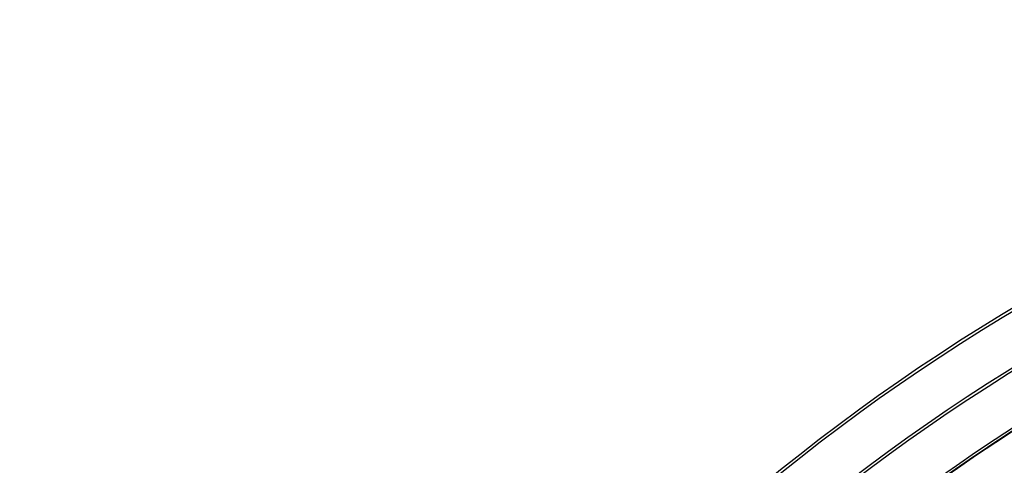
# Model space of a CAD drawing. Header units: millimetres. Extents: x -60 to 60, y -60 to 60.
# Tile 23 of 61: x -60 to -31, y 47 to 60. Entities that reach past the tile are written whole.
import ezdxf

# ---------------------------------------------------------------- set-up
doc = ezdxf.new("R2010")
doc.units = ezdxf.units.MM
doc.header["$MEASUREMENT"] = 0
doc.layers.add('Metal', color=7, linetype='Continuous', true_color=0xb2b2b2)
doc.layers.add('Opal glass', color=7, linetype='Continuous', true_color=0x7b7b7b)

msp = doc.modelspace()

# ---------------------------------------------------------------- linework, layer by layer
at = {"layer": 'Metal'}
for centre, radius in [((0.397, -0.384, 97.154), 56.961), ((0.397, -0.384, 93.154), 53.961), ((0.397, -0.384, 100.154), 53.961)]:
    msp.add_circle(centre, radius, dxfattribs=at)
for centre, radius, start, end in [((0.39, -0.346, 97.154), 60, 0, 180), ((0.39, -0.346, 107.154), 60, 0, 180), ((0.39, -0.346, 97.154), 60, 0, 180), ((0.39, -0.346, 97.154), 58.5, 0, 180), ((0.39, -0.346, 97.154), 57, 0, 180), ((0.39, -0.346, 107.154), 57, 0, 180), ((0.39, -0.346, 97.154), 57, 0, 180), ((0.397, -0.384, 107.154), 56.961, 105.0362, 275.9739), ((0.397, -0.384, 107.154), 56.961, 105.0362, 275.9739), ((0.397, -0.384, 102.154), 56.961, 105.5646, 265.3355), ((0.397, -0.384, 107.154), 55.461, 105.159, 275.8511), ((0.397, -0.384, 107.154), 53.961, 105.2887, 275.7214), ((0.397, -0.384, 107.154), 53.961, 105.2887, 275.7214)]:
    msp.add_arc(centre, radius, start, end, dxfattribs=at)
at = {"layer": 'Opal glass'}
for centre, radius in [((0.397, -0.384, 97.154), 59.961), ((0.397, -0.384, 57.154), 59.961), ((0.397, -0.384, 97.154), 59.961), ((0.397, -0.384, 97.154), 58.461), ((0.397, -0.384, 93.154), 56.961), ((0.397, -0.384, 57.154), 56.961), ((0.397, -0.384, 97.154), 56.961), ((0.397, -0.384, 93.154), 56.961), ((0.397, -0.384, 93.154), 55.461), ((0.397, -0.384, 93.154), 53.961)]:
    msp.add_circle(centre, radius, dxfattribs=at)

doc.saveas('drawing.dxf')
